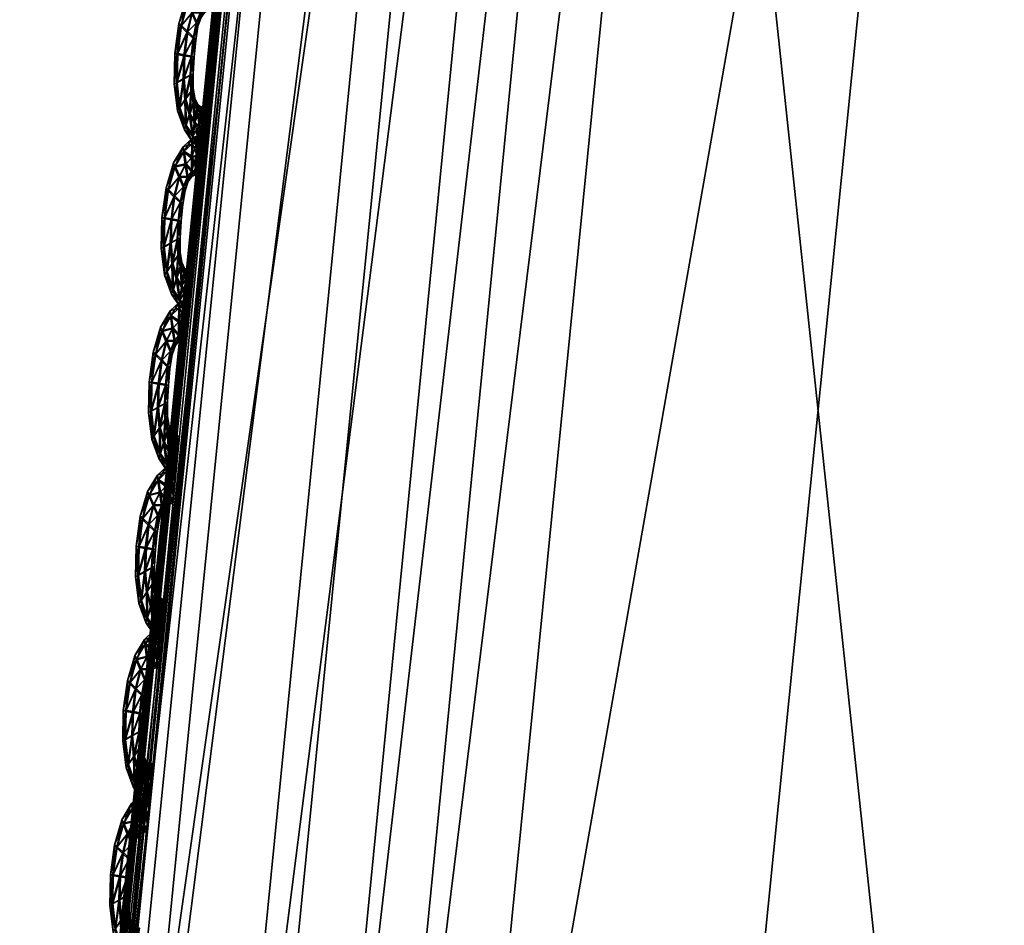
# Model space of a CAD drawing. Extents: x -7.4 to 7.4, y -11.5 to 9.8.
# Tile 226 of 256: x -7.428 to -7.078, y 1.491 to 1.812. Entities that reach past the tile are written whole.
import ezdxf

# ---------------------------------------------------------------- set-up
doc = ezdxf.new("R2010")
doc.units = 0
doc.header["$MEASUREMENT"] = 0
for name, color, linetype in [('A-FURN-3-ST', 150, 'Continuous'), ('A-FURN-3-ST-SEAM', 130, 'Continuous'), ('A-FURN-3-ST-SI', 160, 'Continuous')]:
    doc.layers.add(name, color=color, linetype=linetype)

msp = doc.modelspace()

# ---------------------------------------------------------------- meshes
at = {"layer": 'A-FURN-3-ST'}
mesh = msp.add_polyface(dxfattribs=at)
corners = [(-7.08193, 3.58948, 17.68916), (-7.07939, 3.58857, 17.67801), (-7.28822, 2.48213, 17.70076), (-7.29095, 2.48279, 17.71179), (-7.07785, 3.58804, 17.67147), (-7.2866, 2.48172, 17.69421), (-6.79807, 4.56379, 17.6574), (-6.8004, 4.56486, 17.66862), (-7.28822, 2.48213, 17.68851), (-7.29095, 2.48279, 17.68338), (-7.41549, 1.23692, 17.70604), (-7.41268, 1.23647, 17.71114), (-7.18842, 2.45016, 17.75415), (-7.20927, 2.45827, 17.73612), (-7.33104, 1.22143, 17.75876), (-7.15953, 2.43355, 17.84258), (-6.95502, 3.52409, 17.82101), (-6.9847, 3.54613, 17.73145), (-7.00495, 3.55693, 17.71331), (-7.06796, 3.58363, 17.71852), (-7.03709, 3.57077, 17.71688), (-6.75933, 4.54208, 17.69627), (-6.72972, 4.52527, 17.69243), (-7.2433, 2.4687, 17.73947), (-7.27612, 2.47838, 17.74092), (-7.40013, 1.23412, 17.7632), (-7.36618, 1.22802, 17.76191), (-7.07939, 3.58857, 17.66573), (-7.08193, 3.58948, 17.66063), (-6.79807, 4.56379, 17.64512), (-6.79668, 4.56309, 17.65082), (-7.29016, 2.4825, 17.72878), (-7.41549, 1.23692, 17.73438), (-7.4147, 1.23672, 17.75115), (-7.08121, 3.58911, 17.70631), (-6.79973, 4.56441, 17.68592), (-6.78762, 4.55773, 17.69813), (-7.41098, 1.23622, 17.71684), (-7.41268, 1.23647, 17.72338), (-6.86558, 3.4803, 18.00832), (-7.07096, 2.40055, 18.02776)]
mesh.append_faces([[corners[k] for k in face] for face in [(0, 1, 2), (2, 3, 0), (1, 4, 5), (5, 2, 1), (4, 1, 6), (1, 0, 7), (8, 9, 10), (5, 8, 11), (12, 13, 14), (12, 15, 16), (16, 17, 12), (13, 12, 17), (17, 18, 13), (19, 20, 21), (20, 18, 22), (23, 13, 18), (18, 20, 23), (24, 23, 20), (20, 19, 24), (23, 24, 25), (13, 23, 26), (4, 27, 8), (8, 5, 4), (27, 28, 9), (9, 8, 27), (28, 27, 29), (27, 4, 30), (31, 3, 32), (24, 31, 33), (0, 34, 35), (34, 19, 36), (31, 24, 19), (19, 34, 31), (3, 31, 34), (34, 0, 3), (2, 5, 37), (3, 2, 38), (39, 16, 15), (15, 40, 39)]])
mesh = msp.add_polyface(dxfattribs=at)
corners = [(-7.22977, 2.47974, 1.00292), (-6.97745, 2.47748, 0.61819), (-7.0974, 1.23355, 0.61819), (-7.35379, 1.23499, 1.00342), (-7.10761, -0.11441, 0.61819), (-7.36432, -0.11388, 1.00364), (-7.23187, -1.52018, 1.00345), (0, -0.11466, 0.55836), (-0.32308, -0.11466, 0.55836), (-0.32308, 1.23285, 0.55836), (0, 1.23285, 0.55836), (-0.32308, 2.47636, 0.55836), (-0.6733, 1.23285, 0.55836), (-0.6733, 2.47636, 0.55836), (-0.6733, -0.11466, 0.55836), (-2.93167, -0.11466, 0.55836), (-2.08805, -0.11466, 0.55836), (-2.16775, -1.51952, 0.55836), (-1.53188, -0.11466, 0.55836), (-1.56398, -1.51952, 0.55836), (-1.07382, -0.11466, 0.55836), (-1.08217, -1.51952, 0.55836), (-0.67726, -1.51952, 0.55836), (-2.77575, 2.47636, 0.55836), (-1.98639, 2.47636, 0.55836), (-2.02663, 1.23285, 0.55836), (-2.84505, 1.23285, 0.55836), (-1.51059, 1.23285, 0.55836), (-1.4973, 2.47636, 0.55836), (-1.06951, 2.47636, 0.55836), (-1.07117, 1.23285, 0.55836), (-2.72779, 3.58091, 0.55836), (-1.96798, 3.58091, 0.55836), (-1.49207, 3.58091, 0.55836), (-1.06884, 3.58091, 0.55836), (-0.32525, -1.51952, 0.55836), (-6.37871, -1.51956, 0.56582), (-6.49129, -0.11462, 0.56582), (-5.48815, -0.11466, 0.55836), (-6.97947, -1.51977, 0.61819), (-6.47938, 1.23293, 0.56582), (-5.45958, 1.23285, 0.55836), (-6.36909, 2.47649, 0.56582), (-5.36104, 2.47636, 0.55836), (-3.0253, -1.51952, 0.55836), (-4.20372, -1.51952, 0.55836), (-4.17689, -0.11466, 0.55836), (-5.42456, -1.51952, 0.55836), (-4.11143, 1.23285, 0.55836), (-4.02429, 2.47636, 0.55836)]
mesh.append_faces([[corners[k] for k in face] for face in [(0, 1, 2), (2, 3, 0), (2, 4, 5), (5, 3, 2), (6, 5, 4), (36, 37, 38), (39, 4, 37), (38, 37, 40), (40, 41, 38), (41, 40, 42), (42, 43, 41), (40, 2, 1), (1, 42, 40), (37, 4, 2), (2, 40, 37), (46, 45, 47), (47, 38, 46), (48, 41, 43), (43, 49, 48), (46, 38, 41), (41, 48, 46)]])
mesh.append_faces([[corners[k] for k in face] for face in [(7, 8, 9), (9, 10, 7), (10, 9, 11), (9, 12, 13), (13, 11, 9), (8, 14, 12), (12, 9, 8), (15, 16, 17), (16, 18, 19), (18, 20, 21), (20, 14, 22), (23, 24, 25), (25, 26, 23), (26, 25, 16), (16, 15, 26), (25, 27, 18), (18, 16, 25), (24, 28, 27), (27, 25, 24), (28, 29, 30), (30, 27, 28), (27, 30, 20), (20, 18, 27), (30, 12, 14), (14, 20, 30), (29, 13, 12), (12, 30, 29), (24, 23, 31), (28, 24, 32), (29, 28, 33), (13, 29, 34), (35, 22, 14), (14, 8, 35), (46, 15, 44), (48, 26, 15), (49, 23, 26)]], dxfattribs={"vtx0": -1, "vtx1": -1, "vtx2": -1})
mesh.append_faces([[corners[k] for k in face] for face in [(44, 45, 46), (15, 46, 48), (26, 48, 49)]], dxfattribs={"vtx0": -1, "vtx2": -1})
mesh = msp.add_polyface(dxfattribs=at)
corners = [(-7.41098, 1.23622, 17.71684), (-7.41268, 1.23647, 17.71114), (-7.42329, -0.11335, 17.72247), (-7.42158, -0.11343, 17.72818), (-7.41549, 1.23692, 17.70604), (-7.4261, -0.11318, 17.71734), (-7.28822, 2.48213, 17.68851), (-7.2866, 2.48172, 17.69421), (-7.33104, 1.22143, 17.75876), (-7.30979, 1.21632, 17.77656), (-7.18842, 2.45016, 17.75415), (-7.28138, 1.20586, 17.86388), (-7.15953, 2.43355, 17.84258), (-7.32012, -0.12072, 17.78766), (-7.29174, -0.12455, 17.87437), (-7.34141, -0.11883, 17.76993), (-7.40013, 1.23412, 17.7632), (-7.36618, 1.22802, 17.76191), (-7.2433, 2.4687, 17.73947), (-7.20927, 2.45827, 17.73612), (-7.37663, -0.11644, 17.77306), (-7.41066, -0.11421, 17.77427), (-7.41549, 1.23692, 17.73438), (-7.4147, 1.23672, 17.75115), (-7.29016, 2.4825, 17.72878), (-7.27612, 2.47838, 17.74092), (-7.4253, -0.11322, 17.76233), (-7.4261, -0.11318, 17.74563), (-7.41268, 1.23647, 17.72338), (-7.42329, -0.11335, 17.73472), (-7.28822, 2.48213, 17.70076), (-7.29095, 2.48279, 17.71179), (-7.07096, 2.40055, 18.02776), (-7.19337, 1.18501, 18.0467), (-6.90353, 1.16466, 18.23564), (-7.20377, -0.13218, 18.05602), (-6.9137, -0.13967, 18.24374)]
mesh.append_faces([[corners[k] for k in face] for face in [(0, 1, 2), (2, 3, 0), (1, 4, 5), (5, 2, 1), (4, 1, 6), (1, 0, 7), (8, 9, 10), (9, 11, 12), (12, 10, 9), (13, 14, 11), (11, 9, 13), (15, 13, 9), (9, 8, 15), (16, 17, 18), (17, 8, 19), (20, 15, 8), (8, 17, 20), (21, 20, 17), (17, 16, 21), (22, 23, 24), (23, 16, 25), (26, 21, 16), (16, 23, 26), (27, 26, 23), (23, 22, 27), (22, 28, 29), (29, 27, 22), (28, 0, 3), (3, 29, 28), (0, 28, 30), (28, 22, 31), (32, 12, 11), (11, 33, 32), (32, 33, 34), (34, 33, 35), (35, 36, 34), (33, 11, 14), (14, 35, 33)]])
at = {"layer": 'A-FURN-3-ST-SEAM'}
mesh = msp.add_polyface(dxfattribs=at)
corners = [(-7.37069, 1.78118, 17.7111), (-7.37172, 1.79004, 17.71099), (-7.36923, 1.79148, 17.71224), (-7.36895, 1.79985, 17.71209), (-7.37275, 1.78942, 17.70764), (-7.36864, 1.78419, 17.71232), (-7.3665, 1.79935, 17.71084), (-7.37149, 1.80026, 17.71084), (-7.37255, 1.8003, 17.70749), (-7.37156, 1.77995, 17.70776), (-7.36848, 1.77484, 17.71114), (-7.36686, 1.79276, 17.71095), (-7.36583, 1.80591, 17.71072), (-7.36792, 1.80813, 17.71194), (-7.37176, 1.79997, 17.7041), (-7.37196, 1.78979, 17.70429), (-7.36709, 1.779, 17.71239), (-7.36666, 1.78707, 17.71103), (-7.36567, 1.79906, 17.70745), (-7.36602, 1.79313, 17.70756), (-7.37014, 1.81027, 17.71064), (-7.37109, 1.81093, 17.7073), (-7.37038, 1.80998, 17.70391), (-7.37093, 1.78093, 17.70437), (-7.36911, 1.77315, 17.70779), (-7.36607, 1.77105, 17.71114), (-7.36602, 1.78806, 17.70764), (-7.36512, 1.80492, 17.70734), (-7.36476, 1.81134, 17.71061), (-7.36622, 1.81497, 17.71179), (-7.36828, 1.80776, 17.70269), (-7.36931, 1.79947, 17.70285), (-7.36959, 1.79111, 17.703), (-7.36531, 1.77591, 17.71239), (-7.36583, 1.78308, 17.71106), (-7.36543, 1.78448, 17.70771), (-7.36709, 1.79251, 17.70421), (-7.36674, 1.7991, 17.7041), (-7.36689, 1.78683, 17.70429), (-7.36777, 1.81851, 17.71049), (-7.36848, 1.81974, 17.70711), (-7.368, 1.81827, 17.70376), (-7.36654, 1.81459, 17.70254), (-7.36895, 1.78382, 17.70308), (-7.36872, 1.77459, 17.70441), (-7.36642, 1.76911, 17.70779), (-7.36432, 1.76948, 17.71114), (-7.36607, 1.78283, 17.70437), (-7.36607, 1.80562, 17.70399), (-7.36432, 1.80986, 17.70726), (-7.36333, 1.81497, 17.71049), (-7.36393, 1.8195, 17.71167), (-7.36499, 1.81105, 17.70387), (-7.3646, 1.76746, 17.70779), (-7.36385, 1.77463, 17.71239), (-7.36464, 1.78069, 17.7111), (-7.36448, 1.78238, 17.70771), (-7.36488, 1.78044, 17.70437), (-7.36745, 1.77863, 17.70311), (-7.36464, 1.82391, 17.71034), (-7.36499, 1.82547, 17.70696), (-7.36488, 1.82362, 17.70361), (-7.36428, 1.81909, 17.70243), (-7.36357, 1.81468, 17.7038), (-7.3663, 1.7708, 17.70444), (-7.36456, 1.76923, 17.70441), (-7.36337, 1.76705, 17.70779), (-7.36309, 1.76907, 17.71114), (-7.36563, 1.77558, 17.70315), (-7.36322, 1.81311, 17.70718), (-7.36183, 1.81682, 17.71045), (-7.36171, 1.82185, 17.71163), (-7.36333, 1.76882, 17.70441), (-7.36266, 1.77426, 17.71239), (-7.36345, 1.77966, 17.7111), (-7.36341, 1.78143, 17.70771), (-7.36369, 1.77941, 17.70437), (-7.36171, 1.82671, 17.71026), (-7.36179, 1.82844, 17.70688), (-7.36195, 1.82642, 17.70353), (-7.36207, 1.82143, 17.70239), (-7.36207, 1.81657, 17.70372), (-7.36195, 1.81484, 17.70714), (-7.36416, 1.77426, 17.70315), (-7.36298, 1.77393, 17.70311), (-7.36052, 1.81744, 17.71045), (-7.36009, 1.82259, 17.71159), (-7.3623, 1.77933, 17.7111), (-7.36227, 1.78114, 17.70771), (-7.36254, 1.77908, 17.70437), (-7.36076, 1.81538, 17.70711), (-7.35977, 1.82761, 17.71023), (-7.35977, 1.82939, 17.70684), (-7.36005, 1.82733, 17.70349), (-7.36044, 1.82218, 17.70235), (-7.36076, 1.81715, 17.70372), (-7.35962, 1.81525, 17.70711), (-7.35934, 1.81732, 17.71042), (-7.3589, 1.82251, 17.71159), (-7.35957, 1.81703, 17.70368), (-7.35855, 1.82758, 17.71023), (-7.3585, 1.82935, 17.7068), (-7.35878, 1.82729, 17.70349), (-7.35922, 1.82213, 17.70235)]
mesh.append_faces([[corners[k] for k in face] for face in [(2, 1, 0), (1, 2, 3), (0, 1, 4), (0, 5, 2), (6, 3, 2), (3, 7, 1), (8, 4, 1), (4, 9, 0), (5, 0, 10), (11, 2, 5), (3, 6, 12), (2, 11, 6), (7, 3, 13), (1, 7, 8), (4, 8, 14), (9, 4, 15), (10, 0, 9), (10, 16, 5), (5, 17, 11), (12, 6, 18), (12, 13, 3), (6, 11, 19), (13, 20, 7), (21, 8, 7), (22, 14, 8), (14, 15, 4), (15, 23, 9), (9, 24, 10), (16, 10, 25), (17, 5, 16), (11, 17, 26), (19, 18, 6), (18, 27, 12), (13, 12, 28), (26, 19, 11), (20, 13, 29), (7, 20, 21), (8, 21, 22), (14, 22, 30), (15, 14, 31), (23, 15, 32), (24, 9, 23), (25, 10, 24), (25, 33, 16), (16, 34, 17), (35, 26, 17), (18, 19, 36), (27, 18, 37), (28, 12, 27), (28, 29, 13), (19, 26, 38), (29, 39, 20), (40, 21, 20), (41, 22, 21), (42, 30, 22), (30, 31, 14), (31, 32, 15), (32, 43, 23), (23, 44, 24), (24, 45, 25), (33, 25, 46), (34, 16, 33), (17, 34, 35), (26, 35, 47), (38, 36, 19), (36, 37, 18), (37, 48, 27), (27, 49, 28), (29, 28, 50), (47, 38, 26), (39, 29, 51), (20, 39, 40), (21, 40, 41), (22, 41, 42), (30, 42, 52), (31, 30, 48), (32, 31, 37), (43, 32, 36), (44, 23, 43), (45, 24, 44), (25, 45, 53), (53, 46, 25), (46, 54, 33), (33, 55, 34), (56, 35, 34), (57, 47, 35), (36, 38, 43), (37, 36, 32), (48, 37, 31), (49, 27, 48), (50, 28, 49), (50, 51, 29), (38, 47, 58), (51, 59, 39), (60, 40, 39), (61, 41, 40), (62, 42, 41), (63, 52, 42), (52, 48, 30), (43, 58, 44), (44, 64, 45), (65, 53, 45), (46, 53, 66), (54, 46, 67), (55, 33, 54), (34, 55, 56), (35, 56, 57), (47, 57, 68), (58, 43, 38), (48, 52, 49), (49, 69, 50), (51, 50, 70), (68, 58, 47), (59, 51, 71), (39, 59, 60), (40, 60, 61), (41, 61, 62), (42, 62, 63), (52, 63, 69), (64, 44, 58), (45, 64, 65), (53, 65, 72), (72, 66, 53), (66, 67, 46), (67, 73, 54), (54, 74, 55), (56, 55, 74), (57, 56, 75), (68, 57, 76), (69, 49, 52), (70, 50, 69), (70, 71, 51), (58, 68, 64), (71, 77, 59), (78, 60, 59), (79, 61, 60), (80, 62, 61), (81, 63, 62), (82, 69, 63), (83, 65, 64), (84, 72, 65), (74, 54, 73), (74, 75, 56), (75, 76, 57), (76, 83, 68), (69, 82, 70), (71, 70, 85), (64, 68, 83), (77, 71, 86), (59, 77, 78), (60, 78, 79), (61, 79, 80), (62, 80, 81), (63, 81, 82), (65, 83, 84), (73, 87, 74), (75, 74, 87), (76, 75, 88), (83, 76, 89), (70, 82, 90), (90, 85, 70), (85, 86, 71), (86, 91, 77), (78, 77, 91), (79, 78, 92), (80, 79, 93), (81, 80, 94), (82, 81, 95), (89, 84, 83), (87, 88, 75), (88, 89, 76), (95, 90, 82), (85, 90, 96), (86, 85, 97), (91, 86, 98), (91, 92, 78), (92, 93, 79), (93, 94, 80), (94, 95, 81), (90, 95, 99), (99, 96, 90), (96, 97, 85), (97, 98, 86), (98, 100, 91), (92, 91, 100), (93, 92, 101), (94, 93, 102), (95, 94, 103), (103, 99, 95), (100, 101, 92), (101, 102, 93), (102, 103, 94)]])
mesh = msp.add_polyface(dxfattribs=at)
corners = [(-7.37524, 1.72289, 17.71209), (-7.37631, 1.73179, 17.71198), (-7.37382, 1.73318, 17.71323), (-7.37354, 1.74159, 17.71308), (-7.37734, 1.73112, 17.70863), (-7.37319, 1.72589, 17.71331), (-7.37109, 1.7411, 17.71182), (-7.37608, 1.74196, 17.71182), (-7.37714, 1.742, 17.70848), (-7.37616, 1.72165, 17.70874), (-7.37303, 1.71654, 17.71213), (-7.37141, 1.7345, 17.71194), (-7.37038, 1.7476, 17.71167), (-7.37251, 1.74983, 17.71293), (-7.37631, 1.74171, 17.70509), (-7.37655, 1.73149, 17.70524), (-7.37168, 1.72074, 17.71334), (-7.37121, 1.72882, 17.71201), (-7.37026, 1.7408, 17.70844), (-7.37061, 1.73487, 17.70855), (-7.37473, 1.75197, 17.71163), (-7.37564, 1.75263, 17.70825), (-7.37497, 1.75168, 17.7049), (-7.37552, 1.72264, 17.70536), (-7.37366, 1.71489, 17.70878), (-7.37061, 1.71279, 17.71213), (-7.37057, 1.72981, 17.70863), (-7.3697, 1.74666, 17.70832), (-7.36931, 1.75308, 17.71156), (-7.37077, 1.75671, 17.71277), (-7.37283, 1.74946, 17.70368), (-7.37386, 1.74122, 17.70384), (-7.37414, 1.73281, 17.70395), (-7.36986, 1.71765, 17.71338), (-7.37038, 1.72482, 17.71205), (-7.37002, 1.72622, 17.70866), (-7.37164, 1.73425, 17.7052), (-7.37133, 1.7408, 17.70509), (-7.37144, 1.72857, 17.70528), (-7.37236, 1.76025, 17.71144), (-7.37303, 1.76145, 17.70806), (-7.37259, 1.75997, 17.70475), (-7.37113, 1.75634, 17.70353), (-7.37354, 1.72556, 17.70406), (-7.37331, 1.71629, 17.70539), (-7.37101, 1.71085, 17.70878), (-7.36891, 1.71122, 17.71213), (-7.37061, 1.72453, 17.70532), (-7.37061, 1.74735, 17.70498), (-7.36887, 1.7516, 17.70821), (-7.36789, 1.75667, 17.71148), (-7.36852, 1.7612, 17.71266), (-7.36959, 1.7528, 17.70486), (-7.36919, 1.70921, 17.70878), (-7.3684, 1.71637, 17.71338), (-7.36919, 1.72243, 17.71209), (-7.36907, 1.72412, 17.70871), (-7.36943, 1.72218, 17.70536), (-7.372, 1.72037, 17.7041), (-7.36923, 1.76565, 17.71133), (-7.36959, 1.76717, 17.70794), (-7.36947, 1.76536, 17.7046), (-7.36883, 1.76083, 17.70342), (-7.36812, 1.75642, 17.70475), (-7.37085, 1.71254, 17.70539), (-7.36915, 1.71098, 17.70539), (-7.36792, 1.70879, 17.70878), (-7.36769, 1.71085, 17.71213), (-7.37018, 1.71732, 17.7041), (-7.36777, 1.75486, 17.70817), (-7.36638, 1.75856, 17.71144), (-7.36626, 1.76359, 17.71262), (-7.36792, 1.71061, 17.70539), (-7.36721, 1.716, 17.71334), (-7.368, 1.7214, 17.71209), (-7.36796, 1.72322, 17.70871), (-7.36828, 1.72115, 17.70536), (-7.36626, 1.76845, 17.71125), (-7.36638, 1.77018, 17.70787), (-7.3665, 1.76816, 17.70452), (-7.36662, 1.76318, 17.70334), (-7.36662, 1.75832, 17.70471), (-7.36654, 1.75658, 17.7081), (-7.36876, 1.71605, 17.7041), (-7.36757, 1.71567, 17.7041), (-7.36507, 1.75918, 17.71141), (-7.36468, 1.76433, 17.71258), (-7.36686, 1.72111, 17.71209), (-7.36686, 1.72289, 17.70871), (-7.36709, 1.72086, 17.70536), (-7.36531, 1.75712, 17.7081), (-7.36436, 1.7694, 17.71121), (-7.36436, 1.77117, 17.70783), (-7.3646, 1.76911, 17.70448), (-7.36499, 1.76396, 17.70334), (-7.36531, 1.7589, 17.70471), (-7.36416, 1.75704, 17.7081), (-7.36389, 1.7591, 17.71141), (-7.36345, 1.76425, 17.71258), (-7.36416, 1.75881, 17.70467), (-7.36309, 1.76932, 17.71121), (-7.36306, 1.77113, 17.70779), (-7.36333, 1.76907, 17.70448), (-7.36381, 1.76388, 17.7033)]
mesh.append_faces([[corners[k] for k in face] for face in [(2, 1, 0), (1, 2, 3), (0, 1, 4), (0, 5, 2), (6, 3, 2), (3, 7, 1), (8, 4, 1), (4, 9, 0), (5, 0, 10), (11, 2, 5), (3, 6, 12), (2, 11, 6), (7, 3, 13), (1, 7, 8), (4, 8, 14), (9, 4, 15), (10, 0, 9), (10, 16, 5), (5, 17, 11), (12, 6, 18), (12, 13, 3), (6, 11, 19), (13, 20, 7), (21, 8, 7), (22, 14, 8), (14, 15, 4), (15, 23, 9), (9, 24, 10), (16, 10, 25), (17, 5, 16), (11, 17, 26), (19, 18, 6), (18, 27, 12), (13, 12, 28), (26, 19, 11), (20, 13, 29), (7, 20, 21), (8, 21, 22), (14, 22, 30), (15, 14, 31), (23, 15, 32), (24, 9, 23), (25, 10, 24), (25, 33, 16), (16, 34, 17), (35, 26, 17), (18, 19, 36), (27, 18, 37), (28, 12, 27), (28, 29, 13), (19, 26, 38), (29, 39, 20), (40, 21, 20), (41, 22, 21), (42, 30, 22), (30, 31, 14), (31, 32, 15), (32, 43, 23), (23, 44, 24), (24, 45, 25), (33, 25, 46), (34, 16, 33), (17, 34, 35), (26, 35, 47), (38, 36, 19), (36, 37, 18), (37, 48, 27), (27, 49, 28), (29, 28, 50), (47, 38, 26), (39, 29, 51), (20, 39, 40), (21, 40, 41), (22, 41, 42), (30, 42, 52), (31, 30, 48), (32, 31, 37), (43, 32, 36), (44, 23, 43), (45, 24, 44), (25, 45, 53), (53, 46, 25), (46, 54, 33), (33, 55, 34), (56, 35, 34), (57, 47, 35), (36, 38, 43), (37, 36, 32), (48, 37, 31), (49, 27, 48), (50, 28, 49), (50, 51, 29), (38, 47, 58), (51, 59, 39), (60, 40, 39), (61, 41, 40), (62, 42, 41), (63, 52, 42), (52, 48, 30), (43, 58, 44), (44, 64, 45), (65, 53, 45), (46, 53, 66), (54, 46, 67), (55, 33, 54), (34, 55, 56), (35, 56, 57), (47, 57, 68), (58, 43, 38), (48, 52, 49), (49, 69, 50), (51, 50, 70), (68, 58, 47), (59, 51, 71), (39, 59, 60), (40, 60, 61), (41, 61, 62), (42, 62, 63), (52, 63, 69), (64, 44, 58), (45, 64, 65), (53, 65, 72), (72, 66, 53), (66, 67, 46), (67, 73, 54), (54, 74, 55), (56, 55, 74), (57, 56, 75), (68, 57, 76), (69, 49, 52), (70, 50, 69), (70, 71, 51), (58, 68, 64), (71, 77, 59), (78, 60, 59), (79, 61, 60), (80, 62, 61), (81, 63, 62), (82, 69, 63), (83, 65, 64), (84, 72, 65), (74, 54, 73), (74, 75, 56), (75, 76, 57), (76, 83, 68), (69, 82, 70), (71, 70, 85), (64, 68, 83), (77, 71, 86), (59, 77, 78), (60, 78, 79), (61, 79, 80), (62, 80, 81), (63, 81, 82), (65, 83, 84), (73, 87, 74), (75, 74, 87), (76, 75, 88), (83, 76, 89), (70, 82, 90), (90, 85, 70), (85, 86, 71), (86, 91, 77), (78, 77, 91), (79, 78, 92), (80, 79, 93), (81, 80, 94), (82, 81, 95), (89, 84, 83), (87, 88, 75), (88, 89, 76), (95, 90, 82), (85, 90, 96), (86, 85, 97), (91, 86, 98), (91, 92, 78), (92, 93, 79), (93, 94, 80), (94, 95, 81), (90, 95, 99), (99, 96, 90), (96, 97, 85), (97, 98, 86), (98, 100, 91), (92, 91, 100), (93, 92, 101), (94, 93, 102), (95, 94, 103), (103, 99, 95), (100, 101, 92), (101, 102, 93), (102, 103, 94)]])
mesh = msp.add_polyface(dxfattribs=at)
corners = [(-7.37984, 1.66463, 17.71308), (-7.38086, 1.67348, 17.71296), (-7.37837, 1.67488, 17.71422), (-7.37809, 1.68329, 17.71407), (-7.38189, 1.67283, 17.70962), (-7.37778, 1.66763, 17.71429), (-7.37564, 1.6828, 17.71281), (-7.38063, 1.68366, 17.71281), (-7.38169, 1.6837, 17.70947), (-7.38071, 1.66335, 17.70973), (-7.37762, 1.65828, 17.71311), (-7.37596, 1.67624, 17.71293), (-7.37497, 1.68934, 17.71266), (-7.37706, 1.69157, 17.71391), (-7.38086, 1.68341, 17.70608), (-7.3811, 1.67319, 17.70623), (-7.37624, 1.66245, 17.71433), (-7.3758, 1.67056, 17.713), (-7.37481, 1.6825, 17.70943), (-7.37517, 1.67661, 17.70954), (-7.37928, 1.69368, 17.71262), (-7.38023, 1.69433, 17.70924), (-7.37952, 1.69338, 17.70589), (-7.38007, 1.66434, 17.70635), (-7.37825, 1.65659, 17.70977), (-7.37517, 1.65453, 17.71311), (-7.37517, 1.67155, 17.70962), (-7.37426, 1.6884, 17.70931), (-7.3739, 1.69479, 17.71255), (-7.37536, 1.69841, 17.71376), (-7.37742, 1.6912, 17.70467), (-7.37841, 1.68292, 17.70482), (-7.37873, 1.67455, 17.70494), (-7.37442, 1.65939, 17.71433), (-7.37497, 1.66656, 17.71304), (-7.37457, 1.66797, 17.70966), (-7.37624, 1.67596, 17.70619), (-7.37588, 1.68255, 17.70608), (-7.37604, 1.67031, 17.70627), (-7.37691, 1.70195, 17.71243), (-7.37762, 1.70315, 17.70905), (-7.37714, 1.70167, 17.7057), (-7.37568, 1.69804, 17.70452), (-7.37809, 1.66726, 17.70505), (-7.37786, 1.65803, 17.70639), (-7.37556, 1.65259, 17.70977), (-7.37346, 1.65297, 17.71311), (-7.37521, 1.66627, 17.70631), (-7.37521, 1.68906, 17.70593), (-7.37342, 1.69334, 17.7092), (-7.37247, 1.69841, 17.71247), (-7.37307, 1.70294, 17.71365), (-7.37414, 1.69454, 17.70582), (-7.37374, 1.65095, 17.70977), (-7.37299, 1.65812, 17.71433), (-7.37378, 1.66418, 17.71304), (-7.37362, 1.66586, 17.70969), (-7.37402, 1.66393, 17.70635), (-7.37655, 1.66211, 17.70509), (-7.37378, 1.70735, 17.71232), (-7.37414, 1.70892, 17.70893), (-7.37402, 1.7071, 17.70559), (-7.37342, 1.70257, 17.70441), (-7.37271, 1.69816, 17.70574), (-7.37544, 1.65428, 17.70639), (-7.3737, 1.65272, 17.70639), (-7.37251, 1.65053, 17.70977), (-7.37224, 1.65259, 17.71311), (-7.37477, 1.65907, 17.70509), (-7.37232, 1.6966, 17.70912), (-7.37093, 1.70031, 17.71243), (-7.37085, 1.70529, 17.71357), (-7.37247, 1.65235, 17.70639), (-7.3718, 1.65779, 17.71433), (-7.37259, 1.66315, 17.71308), (-7.37255, 1.66495, 17.70969), (-7.37283, 1.6629, 17.70635), (-7.37085, 1.71019, 17.71224), (-7.37093, 1.71189, 17.70882), (-7.37109, 1.7099, 17.70551), (-7.37117, 1.70492, 17.70433), (-7.37121, 1.70006, 17.7057), (-7.37109, 1.69833, 17.70908), (-7.37331, 1.65779, 17.70509), (-7.37212, 1.65742, 17.70509), (-7.36962, 1.70092, 17.71239), (-7.36923, 1.70608, 17.71357), (-7.37144, 1.66285, 17.71304), (-7.37141, 1.66463, 17.70969), (-7.37168, 1.66261, 17.70635), (-7.3699, 1.69886, 17.70908), (-7.36891, 1.71114, 17.7122), (-7.36891, 1.71291, 17.70878), (-7.36915, 1.71085, 17.70547), (-7.36959, 1.70571, 17.70429), (-7.36986, 1.70063, 17.70566), (-7.36876, 1.69878, 17.70908), (-7.36848, 1.70084, 17.71239), (-7.368, 1.70599, 17.71353), (-7.36872, 1.70055, 17.70566), (-7.36765, 1.7111, 17.7122), (-7.36765, 1.71287, 17.70878), (-7.36792, 1.71081, 17.70547), (-7.36836, 1.70562, 17.70429)]
mesh.append_faces([[corners[k] for k in face] for face in [(2, 1, 0), (1, 2, 3), (0, 1, 4), (0, 5, 2), (6, 3, 2), (3, 7, 1), (8, 4, 1), (4, 9, 0), (5, 0, 10), (11, 2, 5), (3, 6, 12), (2, 11, 6), (7, 3, 13), (1, 7, 8), (4, 8, 14), (9, 4, 15), (10, 0, 9), (10, 16, 5), (5, 17, 11), (12, 6, 18), (12, 13, 3), (6, 11, 19), (13, 20, 7), (21, 8, 7), (22, 14, 8), (14, 15, 4), (15, 23, 9), (9, 24, 10), (16, 10, 25), (17, 5, 16), (11, 17, 26), (19, 18, 6), (18, 27, 12), (13, 12, 28), (26, 19, 11), (20, 13, 29), (7, 20, 21), (8, 21, 22), (14, 22, 30), (15, 14, 31), (23, 15, 32), (24, 9, 23), (25, 10, 24), (25, 33, 16), (16, 34, 17), (35, 26, 17), (18, 19, 36), (27, 18, 37), (28, 12, 27), (28, 29, 13), (19, 26, 38), (29, 39, 20), (40, 21, 20), (41, 22, 21), (42, 30, 22), (30, 31, 14), (31, 32, 15), (32, 43, 23), (23, 44, 24), (24, 45, 25), (33, 25, 46), (34, 16, 33), (17, 34, 35), (26, 35, 47), (38, 36, 19), (36, 37, 18), (37, 48, 27), (27, 49, 28), (29, 28, 50), (47, 38, 26), (39, 29, 51), (20, 39, 40), (21, 40, 41), (22, 41, 42), (30, 42, 52), (31, 30, 48), (32, 31, 37), (43, 32, 36), (44, 23, 43), (45, 24, 44), (25, 45, 53), (53, 46, 25), (46, 54, 33), (33, 55, 34), (56, 35, 34), (57, 47, 35), (36, 38, 43), (37, 36, 32), (48, 37, 31), (49, 27, 48), (50, 28, 49), (50, 51, 29), (38, 47, 58), (51, 59, 39), (60, 40, 39), (61, 41, 40), (62, 42, 41), (63, 52, 42), (52, 48, 30), (43, 58, 44), (44, 64, 45), (65, 53, 45), (46, 53, 66), (54, 46, 67), (55, 33, 54), (34, 55, 56), (35, 56, 57), (47, 57, 68), (58, 43, 38), (48, 52, 49), (49, 69, 50), (51, 50, 70), (68, 58, 47), (59, 51, 71), (39, 59, 60), (40, 60, 61), (41, 61, 62), (42, 62, 63), (52, 63, 69), (64, 44, 58), (45, 64, 65), (53, 65, 72), (72, 66, 53), (66, 67, 46), (67, 73, 54), (54, 74, 55), (56, 55, 74), (57, 56, 75), (68, 57, 76), (69, 49, 52), (70, 50, 69), (70, 71, 51), (58, 68, 64), (71, 77, 59), (78, 60, 59), (79, 61, 60), (80, 62, 61), (81, 63, 62), (82, 69, 63), (83, 65, 64), (84, 72, 65), (74, 54, 73), (74, 75, 56), (75, 76, 57), (76, 83, 68), (69, 82, 70), (71, 70, 85), (64, 68, 83), (77, 71, 86), (59, 77, 78), (60, 78, 79), (61, 79, 80), (62, 80, 81), (63, 81, 82), (65, 83, 84), (73, 87, 74), (75, 74, 87), (76, 75, 88), (83, 76, 89), (70, 82, 90), (90, 85, 70), (85, 86, 71), (86, 91, 77), (78, 77, 91), (79, 78, 92), (80, 79, 93), (81, 80, 94), (82, 81, 95), (89, 84, 83), (87, 88, 75), (88, 89, 76), (95, 90, 82), (85, 90, 96), (86, 85, 97), (91, 86, 98), (91, 92, 78), (92, 93, 79), (93, 94, 80), (94, 95, 81), (90, 95, 99), (99, 96, 90), (96, 97, 85), (97, 98, 86), (98, 100, 91), (92, 91, 100), (93, 92, 101), (94, 93, 102), (95, 94, 103), (103, 99, 95), (100, 101, 92), (101, 102, 93), (102, 103, 94)]])
mesh = msp.add_polyface(dxfattribs=at)
corners = [(-7.38439, 1.60633, 17.71407), (-7.38541, 1.61519, 17.71395), (-7.38296, 1.61663, 17.71517), (-7.38264, 1.62499, 17.71506), (-7.38648, 1.61452, 17.71061), (-7.38233, 1.60933, 17.71529), (-7.38019, 1.62454, 17.71376), (-7.38522, 1.62536, 17.7138), (-7.38629, 1.62541, 17.71042), (-7.3853, 1.60509, 17.71072), (-7.38217, 1.60002, 17.71411), (-7.38055, 1.61794, 17.71388), (-7.37952, 1.63105, 17.71365), (-7.38166, 1.63327, 17.71491), (-7.38546, 1.62512, 17.70707), (-7.38569, 1.61494, 17.70722), (-7.38079, 1.60418, 17.71532), (-7.38035, 1.6123, 17.71399), (-7.3794, 1.62425, 17.71042), (-7.37976, 1.61836, 17.71053), (-7.38387, 1.63537, 17.71361), (-7.38478, 1.63603, 17.71023), (-7.38411, 1.63508, 17.70688), (-7.38462, 1.60608, 17.70734), (-7.3828, 1.59833, 17.71076), (-7.37976, 1.59627, 17.71411), (-7.37971, 1.61329, 17.71061), (-7.37884, 1.63014, 17.7103), (-7.37845, 1.63653, 17.71353), (-7.37992, 1.64015, 17.71475), (-7.38197, 1.6329, 17.70562), (-7.383, 1.62462, 17.70582), (-7.38328, 1.61626, 17.70593), (-7.37901, 1.60113, 17.71532), (-7.37952, 1.60826, 17.71403), (-7.37912, 1.6097, 17.71064), (-7.38079, 1.6177, 17.70718), (-7.38047, 1.62429, 17.70703), (-7.38059, 1.61201, 17.70726), (-7.3815, 1.64365, 17.71342), (-7.38217, 1.64489, 17.71004), (-7.38173, 1.64341, 17.70669), (-7.38027, 1.63978, 17.70551), (-7.38264, 1.60901, 17.70604), (-7.38241, 1.59973, 17.70737), (-7.38015, 1.59434, 17.71076), (-7.37801, 1.59471, 17.71411), (-7.37976, 1.60802, 17.7073), (-7.37976, 1.6308, 17.70692), (-7.37801, 1.63504, 17.71019), (-7.37703, 1.64015, 17.71346), (-7.37766, 1.64469, 17.71464), (-7.37869, 1.63624, 17.7068), (-7.37833, 1.59269, 17.71076), (-7.37754, 1.59986, 17.71532), (-7.37833, 1.60592, 17.71403), (-7.37821, 1.60761, 17.71068), (-7.37857, 1.60567, 17.7073), (-7.38114, 1.60386, 17.70608), (-7.37833, 1.64909, 17.71331), (-7.37873, 1.65062, 17.70989), (-7.37861, 1.6488, 17.70657), (-7.37798, 1.64431, 17.70539), (-7.37726, 1.63986, 17.70673), (-7.37999, 1.59603, 17.70737), (-7.37825, 1.5945, 17.70737), (-7.37706, 1.59232, 17.71072), (-7.37679, 1.59434, 17.71411), (-7.37932, 1.60081, 17.70608), (-7.37691, 1.63834, 17.71011), (-7.37552, 1.64205, 17.71342), (-7.3754, 1.64703, 17.71456), (-7.37703, 1.59409, 17.70737), (-7.37635, 1.59953, 17.71532), (-7.37714, 1.60488, 17.71403), (-7.37711, 1.6067, 17.71068), (-7.37738, 1.60464, 17.70734), (-7.3754, 1.65194, 17.71323), (-7.37552, 1.65362, 17.70981), (-7.37564, 1.65165, 17.7065), (-7.37576, 1.64667, 17.70532), (-7.37576, 1.6418, 17.70669), (-7.37564, 1.64007, 17.71007), (-7.3779, 1.59953, 17.70608), (-7.37667, 1.59916, 17.70608), (-7.37421, 1.64267, 17.71338), (-7.37378, 1.64782, 17.71452), (-7.376, 1.6046, 17.71403), (-7.37596, 1.60641, 17.71068), (-7.37624, 1.60435, 17.7073), (-7.37445, 1.64061, 17.71007), (-7.3735, 1.65289, 17.71319), (-7.37346, 1.65466, 17.70977), (-7.37374, 1.65259, 17.70646), (-7.37414, 1.64744, 17.70528), (-7.37445, 1.64238, 17.70665), (-7.37331, 1.64052, 17.71004), (-7.37303, 1.64258, 17.71338), (-7.37259, 1.64778, 17.71452), (-7.37326, 1.64229, 17.70665), (-7.37224, 1.65284, 17.71316), (-7.3722, 1.65462, 17.70977), (-7.37247, 1.65255, 17.70642), (-7.37291, 1.64737, 17.70528)]
mesh.append_faces([[corners[k] for k in face] for face in [(2, 1, 0), (1, 2, 3), (0, 1, 4), (0, 5, 2), (6, 3, 2), (3, 7, 1), (8, 4, 1), (4, 9, 0), (5, 0, 10), (11, 2, 5), (3, 6, 12), (2, 11, 6), (7, 3, 13), (1, 7, 8), (4, 8, 14), (9, 4, 15), (10, 0, 9), (10, 16, 5), (5, 17, 11), (12, 6, 18), (12, 13, 3), (6, 11, 19), (13, 20, 7), (21, 8, 7), (22, 14, 8), (14, 15, 4), (15, 23, 9), (9, 24, 10), (16, 10, 25), (17, 5, 16), (11, 17, 26), (19, 18, 6), (18, 27, 12), (13, 12, 28), (26, 19, 11), (20, 13, 29), (7, 20, 21), (8, 21, 22), (14, 22, 30), (15, 14, 31), (23, 15, 32), (24, 9, 23), (25, 10, 24), (25, 33, 16), (16, 34, 17), (35, 26, 17), (18, 19, 36), (27, 18, 37), (28, 12, 27), (28, 29, 13), (19, 26, 38), (29, 39, 20), (40, 21, 20), (41, 22, 21), (42, 30, 22), (30, 31, 14), (31, 32, 15), (32, 43, 23), (23, 44, 24), (24, 45, 25), (33, 25, 46), (34, 16, 33), (17, 34, 35), (26, 35, 47), (38, 36, 19), (36, 37, 18), (37, 48, 27), (27, 49, 28), (29, 28, 50), (47, 38, 26), (39, 29, 51), (20, 39, 40), (21, 40, 41), (22, 41, 42), (30, 42, 52), (31, 30, 48), (32, 31, 37), (43, 32, 36), (44, 23, 43), (45, 24, 44), (25, 45, 53), (53, 46, 25), (46, 54, 33), (33, 55, 34), (56, 35, 34), (57, 47, 35), (36, 38, 43), (37, 36, 32), (48, 37, 31), (49, 27, 48), (50, 28, 49), (50, 51, 29), (38, 47, 58), (51, 59, 39), (60, 40, 39), (61, 41, 40), (62, 42, 41), (63, 52, 42), (52, 48, 30), (43, 58, 44), (44, 64, 45), (65, 53, 45), (46, 53, 66), (54, 46, 67), (55, 33, 54), (34, 55, 56), (35, 56, 57), (47, 57, 68), (58, 43, 38), (48, 52, 49), (49, 69, 50), (51, 50, 70), (68, 58, 47), (59, 51, 71), (39, 59, 60), (40, 60, 61), (41, 61, 62), (42, 62, 63), (52, 63, 69), (64, 44, 58), (45, 64, 65), (53, 65, 72), (72, 66, 53), (66, 67, 46), (67, 73, 54), (54, 74, 55), (56, 55, 74), (57, 56, 75), (68, 57, 76), (69, 49, 52), (70, 50, 69), (70, 71, 51), (58, 68, 64), (71, 77, 59), (78, 60, 59), (79, 61, 60), (80, 62, 61), (81, 63, 62), (82, 69, 63), (83, 65, 64), (84, 72, 65), (74, 54, 73), (74, 75, 56), (75, 76, 57), (76, 83, 68), (69, 82, 70), (71, 70, 85), (64, 68, 83), (77, 71, 86), (59, 77, 78), (60, 78, 79), (61, 79, 80), (62, 80, 81), (63, 81, 82), (65, 83, 84), (73, 87, 74), (75, 74, 87), (76, 75, 88), (83, 76, 89), (70, 82, 90), (90, 85, 70), (85, 86, 71), (86, 91, 77), (78, 77, 91), (79, 78, 92), (80, 79, 93), (81, 80, 94), (82, 81, 95), (89, 84, 83), (87, 88, 75), (88, 89, 76), (95, 90, 82), (85, 90, 96), (86, 85, 97), (91, 86, 98), (91, 92, 78), (92, 93, 79), (93, 94, 80), (94, 95, 81), (90, 95, 99), (99, 96, 90), (96, 97, 85), (97, 98, 86), (98, 100, 91), (92, 91, 100), (93, 92, 101), (94, 93, 102), (95, 94, 103), (103, 99, 95), (100, 101, 92), (101, 102, 93), (102, 103, 94)]])
mesh = msp.add_polyface(dxfattribs=at)
corners = [(-7.38898, 1.54803, 17.71506), (-7.39, 1.55688, 17.71494), (-7.38751, 1.55833, 17.71616), (-7.38724, 1.56673, 17.71604), (-7.39103, 1.55623, 17.71159), (-7.38688, 1.55108, 17.71627), (-7.38478, 1.56628, 17.71475), (-7.38977, 1.56706, 17.71479), (-7.39083, 1.5671, 17.71141), (-7.38985, 1.54679, 17.71171), (-7.38676, 1.54172, 17.71509), (-7.3851, 1.55969, 17.71487), (-7.38407, 1.57279, 17.71464), (-7.38621, 1.57497, 17.71586), (-7.39, 1.56681, 17.70806), (-7.39024, 1.55664, 17.70821), (-7.38538, 1.54593, 17.71631), (-7.3849, 1.554, 17.71498), (-7.38395, 1.56599, 17.71141), (-7.38431, 1.56006, 17.71152), (-7.38842, 1.57708, 17.7146), (-7.38937, 1.57777, 17.71121), (-7.38866, 1.57683, 17.70787), (-7.38921, 1.54778, 17.70832), (-7.38735, 1.54004, 17.71175), (-7.38431, 1.53802, 17.71509), (-7.38427, 1.55499, 17.71159), (-7.3834, 1.57184, 17.71129), (-7.38304, 1.57827, 17.71452), (-7.38451, 1.5819, 17.71574), (-7.38656, 1.5746, 17.70661), (-7.38755, 1.56636, 17.70677), (-7.38783, 1.558, 17.70692), (-7.38356, 1.54288, 17.71631), (-7.38407, 1.55001, 17.71502), (-7.38371, 1.55145, 17.71163), (-7.38534, 1.55944, 17.70813), (-7.38502, 1.56599, 17.70802), (-7.38518, 1.55376, 17.70825), (-7.38605, 1.5854, 17.71441), (-7.38672, 1.5866, 17.71103), (-7.38629, 1.58511, 17.70768), (-7.38482, 1.58153, 17.70646), (-7.38724, 1.5507, 17.70703), (-7.387, 1.54148, 17.70836), (-7.3847, 1.53608, 17.71175), (-7.38261, 1.53649, 17.71509), (-7.38431, 1.54976, 17.70829), (-7.38435, 1.57254, 17.70791), (-7.38256, 1.57679, 17.71118), (-7.38158, 1.5819, 17.71445), (-7.38221, 1.58639, 17.71563), (-7.38328, 1.57798, 17.70779), (-7.38288, 1.53443, 17.71171), (-7.38213, 1.5416, 17.71631), (-7.38292, 1.54766, 17.71502), (-7.38276, 1.54935, 17.71163), (-7.38316, 1.54741, 17.70829), (-7.38569, 1.54556, 17.70707), (-7.38292, 1.59084, 17.71426), (-7.38328, 1.59236, 17.71087), (-7.38316, 1.59055, 17.70756), (-7.38253, 1.58601, 17.70639), (-7.38185, 1.58161, 17.70771), (-7.38454, 1.53777, 17.70836), (-7.38284, 1.53625, 17.70836), (-7.38161, 1.53406, 17.71171), (-7.38138, 1.53608, 17.71506), (-7.38391, 1.54255, 17.70707), (-7.38146, 1.58008, 17.7111), (-7.38007, 1.58379, 17.71437), (-7.37999, 1.58878, 17.71555), (-7.38161, 1.53587, 17.70836), (-7.3809, 1.54127, 17.71631), (-7.38173, 1.54667, 17.71502), (-7.38166, 1.54844, 17.71163), (-7.38197, 1.54642, 17.70829), (-7.37995, 1.59368, 17.71418), (-7.38007, 1.59537, 17.7108), (-7.38023, 1.59339, 17.70745), (-7.38031, 1.58841, 17.70631), (-7.38031, 1.58355, 17.70768), (-7.38023, 1.58181, 17.71106), (-7.38245, 1.54127, 17.70707), (-7.38126, 1.54094, 17.70707), (-7.37876, 1.58441, 17.71437), (-7.37837, 1.58956, 17.71551), (-7.38055, 1.54634, 17.71502), (-7.38055, 1.54815, 17.71163), (-7.38082, 1.54609, 17.70829), (-7.37904, 1.58235, 17.71103), (-7.37806, 1.59463, 17.71414), (-7.37806, 1.5964, 17.71076), (-7.37829, 1.59434, 17.70745), (-7.37869, 1.58919, 17.70627), (-7.37901, 1.58412, 17.70764), (-7.37786, 1.58226, 17.71103), (-7.37758, 1.58432, 17.71437), (-7.37714, 1.58952, 17.71551), (-7.37786, 1.58408, 17.70764), (-7.37679, 1.59459, 17.71414), (-7.37675, 1.59636, 17.71076), (-7.37703, 1.5943, 17.70741), (-7.3775, 1.58915, 17.70627)]
mesh.append_faces([[corners[k] for k in face] for face in [(2, 1, 0), (1, 2, 3), (0, 1, 4), (0, 5, 2), (6, 3, 2), (3, 7, 1), (8, 4, 1), (4, 9, 0), (5, 0, 10), (11, 2, 5), (3, 6, 12), (2, 11, 6), (7, 3, 13), (1, 7, 8), (4, 8, 14), (9, 4, 15), (10, 0, 9), (10, 16, 5), (5, 17, 11), (12, 6, 18), (12, 13, 3), (6, 11, 19), (13, 20, 7), (21, 8, 7), (22, 14, 8), (14, 15, 4), (15, 23, 9), (9, 24, 10), (16, 10, 25), (17, 5, 16), (11, 17, 26), (19, 18, 6), (18, 27, 12), (13, 12, 28), (26, 19, 11), (20, 13, 29), (7, 20, 21), (8, 21, 22), (14, 22, 30), (15, 14, 31), (23, 15, 32), (24, 9, 23), (25, 10, 24), (25, 33, 16), (16, 34, 17), (35, 26, 17), (18, 19, 36), (27, 18, 37), (28, 12, 27), (28, 29, 13), (19, 26, 38), (29, 39, 20), (40, 21, 20), (41, 22, 21), (42, 30, 22), (30, 31, 14), (31, 32, 15), (32, 43, 23), (23, 44, 24), (24, 45, 25), (33, 25, 46), (34, 16, 33), (17, 34, 35), (26, 35, 47), (38, 36, 19), (36, 37, 18), (37, 48, 27), (27, 49, 28), (29, 28, 50), (47, 38, 26), (39, 29, 51), (20, 39, 40), (21, 40, 41), (22, 41, 42), (30, 42, 52), (31, 30, 48), (32, 31, 37), (43, 32, 36), (44, 23, 43), (45, 24, 44), (25, 45, 53), (53, 46, 25), (46, 54, 33), (33, 55, 34), (56, 35, 34), (57, 47, 35), (36, 38, 43), (37, 36, 32), (48, 37, 31), (49, 27, 48), (50, 28, 49), (50, 51, 29), (38, 47, 58), (51, 59, 39), (60, 40, 39), (61, 41, 40), (62, 42, 41), (63, 52, 42), (52, 48, 30), (43, 58, 44), (44, 64, 45), (65, 53, 45), (46, 53, 66), (54, 46, 67), (55, 33, 54), (34, 55, 56), (35, 56, 57), (47, 57, 68), (58, 43, 38), (48, 52, 49), (49, 69, 50), (51, 50, 70), (68, 58, 47), (59, 51, 71), (39, 59, 60), (40, 60, 61), (41, 61, 62), (42, 62, 63), (52, 63, 69), (64, 44, 58), (45, 64, 65), (53, 65, 72), (72, 66, 53), (66, 67, 46), (67, 73, 54), (54, 74, 55), (56, 55, 74), (57, 56, 75), (68, 57, 76), (69, 49, 52), (70, 50, 69), (70, 71, 51), (58, 68, 64), (71, 77, 59), (78, 60, 59), (79, 61, 60), (80, 62, 61), (81, 63, 62), (82, 69, 63), (83, 65, 64), (84, 72, 65), (74, 54, 73), (74, 75, 56), (75, 76, 57), (76, 83, 68), (69, 82, 70), (71, 70, 85), (64, 68, 83), (77, 71, 86), (59, 77, 78), (60, 78, 79), (61, 79, 80), (62, 80, 81), (63, 81, 82), (65, 83, 84), (73, 87, 74), (75, 74, 87), (76, 75, 88), (83, 76, 89), (70, 82, 90), (90, 85, 70), (85, 86, 71), (86, 91, 77), (78, 77, 91), (79, 78, 92), (80, 79, 93), (81, 80, 94), (82, 81, 95), (89, 84, 83), (87, 88, 75), (88, 89, 76), (95, 90, 82), (85, 90, 96), (86, 85, 97), (91, 86, 98), (91, 92, 78), (92, 93, 79), (93, 94, 80), (94, 95, 81), (90, 95, 99), (99, 96, 90), (96, 97, 85), (97, 98, 86), (98, 100, 91), (92, 91, 100), (93, 92, 101), (94, 93, 102), (95, 94, 103), (103, 99, 95), (100, 101, 92), (101, 102, 93), (102, 103, 94)]])
mesh = msp.add_polyface(dxfattribs=at)
corners = [(-7.39353, 1.48973, 17.71601), (-7.39456, 1.49858, 17.71593), (-7.39206, 1.50007, 17.71715), (-7.39178, 1.50843, 17.717), (-7.39563, 1.49793, 17.71255), (-7.39147, 1.49278, 17.71726), (-7.38933, 1.50798, 17.71574), (-7.39436, 1.50876, 17.71574), (-7.39539, 1.50881, 17.71239), (-7.3944, 1.48849, 17.71266), (-7.39131, 1.48347, 17.71604), (-7.38969, 1.50143, 17.71586), (-7.38866, 1.51453, 17.71563), (-7.3908, 1.51671, 17.71684), (-7.3946, 1.50852, 17.70905), (-7.39483, 1.49834, 17.7092), (-7.38993, 1.48767, 17.7173), (-7.38949, 1.49574, 17.71593), (-7.38854, 1.50773, 17.71239), (-7.3889, 1.5018, 17.71247), (-7.39301, 1.51877, 17.71555), (-7.39392, 1.51948, 17.7122), (-7.39325, 1.51853, 17.70886), (-7.39376, 1.48948, 17.70931), (-7.39194, 1.48178, 17.7127), (-7.3889, 1.47976, 17.71604), (-7.38886, 1.49673, 17.71258), (-7.38795, 1.51358, 17.71224), (-7.38759, 1.52001, 17.71551), (-7.38906, 1.5236, 17.71669), (-7.39111, 1.51634, 17.7076), (-7.39214, 1.50806, 17.70776), (-7.39242, 1.4997, 17.70791), (-7.38815, 1.48462, 17.7173), (-7.38866, 1.49175, 17.71601), (-7.38826, 1.49319, 17.71262), (-7.38993, 1.50114, 17.70912), (-7.38957, 1.50773, 17.70901), (-7.38973, 1.4955, 17.7092), (-7.39064, 1.5271, 17.7154), (-7.39131, 1.52829, 17.71201), (-7.39088, 1.52681, 17.70866), (-7.38941, 1.52322, 17.70745), (-7.39178, 1.49245, 17.70798), (-7.39155, 1.48322, 17.70935), (-7.38926, 1.47782, 17.7127), (-7.38716, 1.47823, 17.71604), (-7.3889, 1.4915, 17.70928), (-7.3889, 1.51424, 17.70889), (-7.38716, 1.51853, 17.71216), (-7.38617, 1.52364, 17.71544), (-7.38676, 1.52813, 17.71661), (-7.38783, 1.51972, 17.70878), (-7.38743, 1.47618, 17.7127), (-7.38668, 1.48335, 17.7173), (-7.38747, 1.4894, 17.71601), (-7.38731, 1.49109, 17.71262), (-7.38771, 1.48915, 17.70928), (-7.39028, 1.4873, 17.70802), (-7.38747, 1.53254, 17.71525), (-7.38787, 1.53411, 17.71186), (-7.38771, 1.53229, 17.70851), (-7.38712, 1.52776, 17.70734), (-7.3864, 1.52335, 17.70871), (-7.38913, 1.47952, 17.70935), (-7.38739, 1.47799, 17.70931), (-7.38621, 1.4758, 17.7127), (-7.38593, 1.47786, 17.71604), (-7.38846, 1.48429, 17.70806), (-7.38605, 1.52183, 17.71209), (-7.38466, 1.52553, 17.71536), (-7.38454, 1.53052, 17.71654), (-7.38617, 1.47762, 17.70931), (-7.38549, 1.48302, 17.7173), (-7.38629, 1.48841, 17.71601), (-7.38625, 1.49018, 17.71262), (-7.38652, 1.48817, 17.70928), (-7.38454, 1.53542, 17.71517), (-7.38462, 1.53711, 17.71179), (-7.38478, 1.53514, 17.70844), (-7.3849, 1.53015, 17.7073), (-7.3849, 1.52528, 17.70863), (-7.38478, 1.52355, 17.71205), (-7.387, 1.48302, 17.70806), (-7.38581, 1.48268, 17.70802), (-7.38332, 1.52615, 17.71536), (-7.38292, 1.5313, 17.7165), (-7.38514, 1.48812, 17.71601), (-7.3851, 1.48989, 17.71262), (-7.38538, 1.48788, 17.70928), (-7.38359, 1.52409, 17.71201), (-7.38261, 1.53637, 17.71513), (-7.38261, 1.53814, 17.71175), (-7.38288, 1.53608, 17.7084), (-7.38328, 1.53093, 17.70726), (-7.38359, 1.52591, 17.70863), (-7.38245, 1.52405, 17.71201), (-7.38217, 1.52611, 17.71532), (-7.38173, 1.53126, 17.7165), (-7.38241, 1.52582, 17.70863), (-7.38138, 1.53633, 17.71513), (-7.38134, 1.53814, 17.71175), (-7.38161, 1.53608, 17.7084), (-7.38205, 1.53089, 17.70726)]
mesh.append_faces([[corners[k] for k in face] for face in [(2, 1, 0), (1, 2, 3), (0, 1, 4), (0, 5, 2), (6, 3, 2), (3, 7, 1), (8, 4, 1), (4, 9, 0), (5, 0, 10), (11, 2, 5), (3, 6, 12), (2, 11, 6), (7, 3, 13), (1, 7, 8), (4, 8, 14), (9, 4, 15), (10, 0, 9), (10, 16, 5), (5, 17, 11), (12, 6, 18), (12, 13, 3), (6, 11, 19), (13, 20, 7), (21, 8, 7), (22, 14, 8), (14, 15, 4), (15, 23, 9), (9, 24, 10), (16, 10, 25), (17, 5, 16), (11, 17, 26), (19, 18, 6), (18, 27, 12), (13, 12, 28), (26, 19, 11), (20, 13, 29), (7, 20, 21), (8, 21, 22), (14, 22, 30), (15, 14, 31), (23, 15, 32), (24, 9, 23), (25, 10, 24), (25, 33, 16), (16, 34, 17), (35, 26, 17), (18, 19, 36), (27, 18, 37), (28, 12, 27), (28, 29, 13), (19, 26, 38), (29, 39, 20), (40, 21, 20), (41, 22, 21), (42, 30, 22), (30, 31, 14), (31, 32, 15), (32, 43, 23), (23, 44, 24), (24, 45, 25), (33, 25, 46), (34, 16, 33), (17, 34, 35), (26, 35, 47), (38, 36, 19), (36, 37, 18), (37, 48, 27), (27, 49, 28), (29, 28, 50), (47, 38, 26), (39, 29, 51), (20, 39, 40), (21, 40, 41), (22, 41, 42), (30, 42, 52), (31, 30, 48), (32, 31, 37), (43, 32, 36), (44, 23, 43), (45, 24, 44), (25, 45, 53), (53, 46, 25), (46, 54, 33), (33, 55, 34), (56, 35, 34), (57, 47, 35), (36, 38, 43), (37, 36, 32), (48, 37, 31), (49, 27, 48), (50, 28, 49), (50, 51, 29), (38, 47, 58), (51, 59, 39), (60, 40, 39), (61, 41, 40), (62, 42, 41), (63, 52, 42), (52, 48, 30), (43, 58, 44), (44, 64, 45), (65, 53, 45), (46, 53, 66), (54, 46, 67), (55, 33, 54), (34, 55, 56), (35, 56, 57), (47, 57, 68), (58, 43, 38), (48, 52, 49), (49, 69, 50), (51, 50, 70), (68, 58, 47), (59, 51, 71), (39, 59, 60), (40, 60, 61), (41, 61, 62), (42, 62, 63), (52, 63, 69), (64, 44, 58), (45, 64, 65), (53, 65, 72), (72, 66, 53), (66, 67, 46), (67, 73, 54), (54, 74, 55), (56, 55, 74), (57, 56, 75), (68, 57, 76), (69, 49, 52), (70, 50, 69), (70, 71, 51), (58, 68, 64), (71, 77, 59), (78, 60, 59), (79, 61, 60), (80, 62, 61), (81, 63, 62), (82, 69, 63), (83, 65, 64), (84, 72, 65), (74, 54, 73), (74, 75, 56), (75, 76, 57), (76, 83, 68), (69, 82, 70), (71, 70, 85), (64, 68, 83), (77, 71, 86), (59, 77, 78), (60, 78, 79), (61, 79, 80), (62, 80, 81), (63, 81, 82), (65, 83, 84), (73, 87, 74), (75, 74, 87), (76, 75, 88), (83, 76, 89), (70, 82, 90), (90, 85, 70), (85, 86, 71), (86, 91, 77), (78, 77, 91), (79, 78, 92), (80, 79, 93), (81, 80, 94), (82, 81, 95), (89, 84, 83), (87, 88, 75), (88, 89, 76), (95, 90, 82), (85, 90, 96), (86, 85, 97), (91, 86, 98), (91, 92, 78), (92, 93, 79), (93, 94, 80), (94, 95, 81), (90, 95, 99), (99, 96, 90), (96, 97, 85), (97, 98, 86), (98, 100, 91), (92, 91, 100), (93, 92, 101), (94, 93, 102), (95, 94, 103), (103, 99, 95), (100, 101, 92), (101, 102, 93), (102, 103, 94)]])
at = {"layer": 'A-FURN-3-ST-SI'}
mesh = msp.add_polyface(dxfattribs=at)
corners = [(-6.45394, 5.42764, 17.62188), (-6.45489, 5.42822, 17.35409), (-6.80151, 4.5654, 17.37185), (-6.8004, 4.56486, 17.64002), (-6.45504, 5.42835, 11.46894), (-6.80167, 4.56548, 11.48407), (-7.08331, 3.58998, 11.50123), (-7.08311, 3.58989, 17.39201), (-7.08193, 3.58948, 17.66063), (-7.29222, 2.48312, 17.4143), (-7.29095, 2.48279, 17.68338), (-7.29238, 2.48316, 11.52017), (-7.417, 1.23713, 11.53907), (-7.4168, 1.23713, 17.43647), (-7.41549, 1.23692, 17.70604), (-7.4261, -0.11318, 17.71734), (-7.4276, -0.11309, 11.5485), (-6.45382, 5.42806, 7.24032), (-6.80044, 4.56524, 7.24937), (-6.44523, 5.42621, 2.96767), (-6.79185, 4.56363, 2.97067), (-7.0735, 3.58845, 2.97413), (-7.08208, 3.58977, 7.25968), (-7.29115, 2.48304, 7.27105), (-7.2826, 2.48205, 2.9779), (-7.40718, 1.23643, 2.9817), (-7.41577, 1.23705, 7.28239), (-6.39632, 5.42196, 1.00167), (-6.74132, 4.55996, 1.00205), (-7.02166, 3.58544, 1.00247), (-7.22977, 2.47974, 1.00292), (-7.35379, 1.23499, 1.00342)]
mesh.append_faces([[corners[k] for k in face] for face in [(0, 1, 2), (2, 3, 0), (1, 4, 5), (5, 2, 1), (2, 5, 6), (6, 7, 2), (3, 2, 7), (7, 8, 3), (8, 7, 9), (9, 10, 8), (7, 6, 11), (11, 9, 7), (9, 11, 12), (12, 13, 9), (10, 9, 13), (13, 14, 10), (15, 14, 13), (13, 12, 16), (4, 17, 18), (18, 5, 4), (19, 20, 18), (18, 17, 19), (20, 21, 22), (22, 18, 20), (5, 18, 22), (22, 6, 5), (6, 22, 23), (23, 11, 6), (21, 24, 23), (23, 22, 21), (24, 25, 26), (26, 23, 24), (11, 23, 26), (26, 12, 11), (16, 12, 26), (19, 27, 28), (28, 20, 19), (20, 28, 29), (29, 21, 20), (29, 30, 24), (24, 21, 29), (30, 31, 25), (25, 24, 30)]])

doc.saveas('drawing.dxf')
